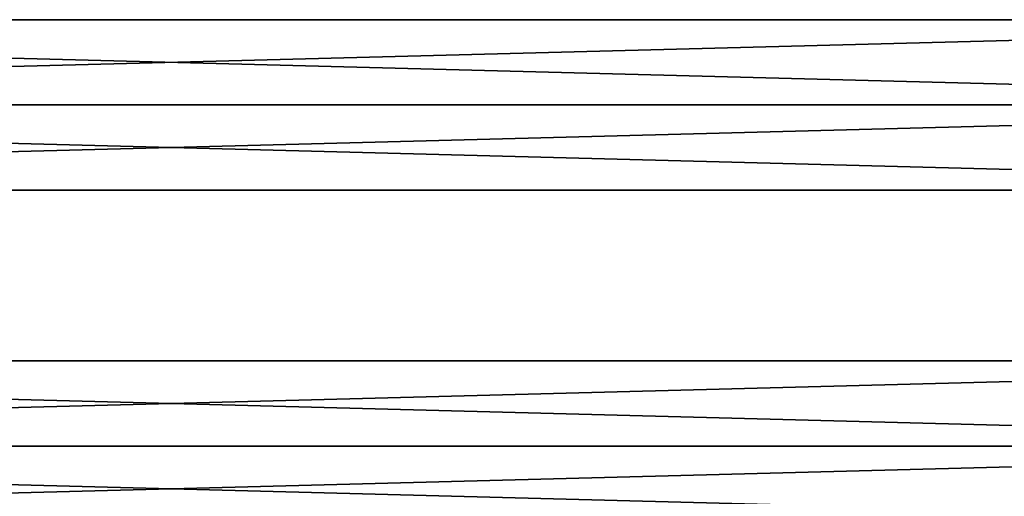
# Model space of a CAD drawing. Extents: x -250 to 250, y -968 to 894.
# Tile 193 of 256: x -19 to 107, y -776 to -715. Entities that reach past the tile are written whole.
import ezdxf

# ---------------------------------------------------------------- set-up
doc = ezdxf.new("R2010")
doc.units = 0
doc.header["$LTSCALE"] = 3.583593
for name, color, linetype in [('10', 7, 'CONTINUOUS'), ('7', 7, 'CONTINUOUS'), ('8', 7, 'CONTINUOUS'), ('9', 7, 'CONTINUOUS')]:
    doc.layers.add(name, color=color, linetype=linetype)

msp = doc.modelspace()

# ---------------------------------------------------------------- linework, layer by layer
at = {"layer": '10', "color": 7, "linetype": 'CONTINUOUS'}
for points in [[(210, -726, -11), (210, -737, 0), (-210, -726, -11), (210, -726, -11)], [(210, -737, 0), (210, -726, 11), (-210, -737, 0), (210, -737, 0)], [(-210, -726, -11), (210, -737, 0), (-210, -737, 0), (-210, -726, -11)], [(210, -726, 11), (-210, -726, 11), (-210, -737, 0), (210, -726, 11)]]:
    msp.add_3dface(points, dxfattribs=at)
at = {"layer": '7', "color": 7, "linetype": 'CONTINUOUS'}
for points in [[(210, -759, 0), (-210, -759, 0), (-210, -770, 11), (210, -759, 0)], [(210, -770, 11), (210, -759, 0), (-210, -770, 11), (210, -770, 11)], [(210, -770, -11), (-210, -770, -11), (-210, -759, 0), (210, -770, -11)], [(210, -759, 0), (210, -770, -11), (-210, -759, 0), (210, -759, 0)]]:
    msp.add_3dface(points, dxfattribs=at)
at = {"layer": '8', "color": 7, "linetype": 'CONTINUOUS'}
for points in [[(210, -770, 11), (-210, -770, 11), (-210, -781, 0), (210, -770, 11)], [(-210, -770, -11), (210, -781, 0), (-210, -781, 0), (-210, -770, -11)], [(210, -781, 0), (210, -770, 11), (-210, -781, 0), (210, -781, 0)], [(210, -770, -11), (210, -781, 0), (-210, -770, -11), (210, -770, -11)]]:
    msp.add_3dface(points, dxfattribs=at)
at = {"layer": '9', "color": 7, "linetype": 'CONTINUOUS'}
for points in [[(210, -715, 0), (-210, -715, 0), (-210, -726, 11), (210, -715, 0)], [(210, -726, 11), (210, -715, 0), (-210, -726, 11), (210, -726, 11)], [(210, -715, 0), (210, -726, -11), (-210, -715, 0), (210, -715, 0)], [(210, -726, -11), (-210, -726, -11), (-210, -715, 0), (210, -726, -11)]]:
    msp.add_3dface(points, dxfattribs=at)

doc.saveas('drawing.dxf')
